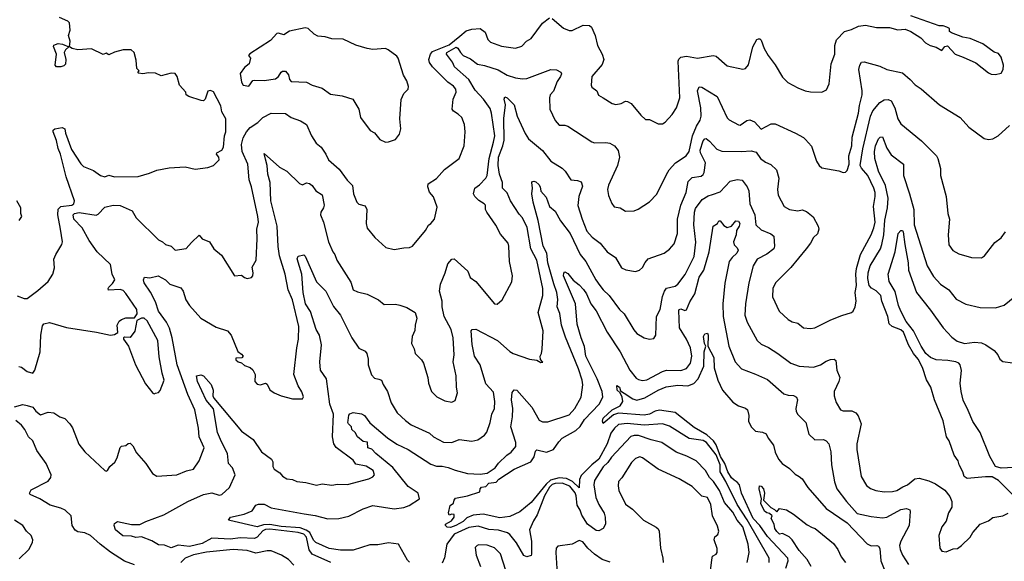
# Model space of a CAD drawing. Extents: x 1246230 to 1426786, y 660032 to 763141.
# Tile 249 of 256: x 1316493 to 1323467, y 729762 to 733598. Entities that reach past the tile are written whole.
import ezdxf

# ---------------------------------------------------------------- set-up
doc = ezdxf.new("R2010")
doc.units = 0

msp = doc.modelspace()

# ---------------------------------------------------------------- linework, layer by layer
at = {"layer": '0CON10XD'}
for points in [[(1316475, 731642.5), (1316525, 731622.5), (1316545, 731622.5), (1316620.5, 731679.5), (1316693.8, 731745), (1316728.6, 731795), (1316739.7, 731840.3), (1316735, 731901.2), (1316748.5, 731935), (1316790.8, 732005), (1316795.6, 732025), (1316783.1, 732115), (1316762.5, 732215), (1316764.8, 732255.2), (1316784.8, 732275.2), (1316862.2, 732285), (1316876.4, 732295), (1316880, 732315), (1316823.1, 732485), (1316782.9, 732645), (1316764.7, 732685), (1316752.7, 732742.7), (1316730, 732805), (1316730.5, 732815), (1316741.4, 732825), (1316794.3, 732834.3), (1316813.8, 732825), (1316817.5, 732795), (1316859.8, 732679.8), (1316925, 732577.5), (1316945, 732559.2), (1317015, 732530.8), (1317065, 732494.3), (1317095, 732484.3), (1317125, 732498), (1317165, 732484.3), (1317331.7, 732488.3), (1317411.7, 732511.7), (1317465, 732533.3), (1317551.2, 732548.8), (1317665, 732556), (1317735, 732540), (1317825, 732551.2), (1317865, 732566.2), (1317906.2, 732605), (1317904.2, 732625), (1317888, 732645), (1317890, 732655), (1317924.2, 732675), (1317935.6, 732695), (1317944.2, 732775.8), (1317953.3, 732805), (1317952.5, 732895), (1317924.3, 732945), (1317918.1, 732988.1), (1317865, 733087.5), (1317845, 733097.5), (1317825, 733091.2), (1317807.1, 733035), (1317795, 733024.3), (1317777.5, 733025), (1317690, 733055), (1317672.5, 733065), (1317670, 733085), (1317625, 733134), (1317608, 733195), (1317595, 733218), (1317565, 733218.6), (1317495, 733200), (1317455, 733219.2), (1317405, 733221.2), (1317364.4, 733214.4), (1317335, 733220), (1317330, 733225), (1317340, 733235), (1317323, 733253), (1317317.5, 733312.5), (1317304.4, 733365), (1317283.3, 733385), (1317225, 733384.5), (1317165, 733368.8), (1317125, 733350), (1317105, 733360), (1317085, 733352.5), (1317000.7, 733390.7), (1316905, 733385.3), (1316863.8, 733395), (1316846.7, 733405), (1316849.4, 733445), (1316838.1, 733485), (1316851.1, 733525), (1316845, 733576.2), (1316835, 733588.6), (1316775, 733614.3)], [(1320265, 733606), (1320345, 733538.8), (1320385, 733522.5), (1320405, 733522), (1320485, 733560), (1320527.8, 733557.8), (1320542.5, 733545), (1320568.9, 733485), (1320584.7, 733414.7), (1320618.9, 733355), (1320631.1, 733315), (1320618.9, 733281.1), (1320544.4, 733195.6), (1320540, 733135), (1320545, 733120), (1320580, 733095), (1320593, 733063), (1320625, 733045.8), (1320690, 733005), (1320715, 732997.1), (1320752.5, 733005), (1320785, 733020.8), (1320798.9, 733018.9), (1320825, 733003.8), (1320891.7, 732921.7), (1320925, 732892), (1320955, 732892), (1321015, 732860), (1321045, 732860), (1321065, 732871.2), (1321113.6, 732926.4), (1321144.2, 732975), (1321168.1, 733045), (1321156.2, 733303.8), (1321160.7, 733319.3), (1321175, 733333.3), (1321215, 733340.5), (1321295, 733325.8), (1321405, 733343.8), (1321425, 733338.8), (1321505, 733272), (1321615, 733246.7), (1321635, 733253.3), (1321655, 733277.5), (1321686, 733405), (1321715, 733457.5), (1321725, 733463.3), (1321735, 733463.3), (1321745, 733453.3), (1321765.6, 733395), (1321794, 733345), (1321845, 733278.8), (1321895, 733190.8), (1321932.9, 733152.9), (1322005, 733114.4), (1322057.5, 733095), (1322095, 733086), (1322175, 733084), (1322208, 733102), (1322226.1, 733143.9), (1322240.8, 733285), (1322265.6, 733354.4), (1322267.1, 733415), (1322279.2, 733455), (1322334.5, 733515.5), (1322385, 733529.4), (1322435, 733552.9), (1322485, 733560), (1322562.3, 733542.3), (1322653.9, 733543.9), (1322713.9, 733526.1), (1322765, 733530), (1322804.2, 733514.2), (1322875, 733470), (1322910, 733435), (1322942.5, 733415), (1322985, 733402.5), (1323025, 733380), (1323045, 733407.5), (1323065, 733412.5), (1323120, 733355), (1323175, 733332), (1323265, 733293.3), (1323355, 733222.5), (1323375, 733212), (1323405, 733208.8), (1323445, 733220), (1323460, 733245), (1323460.8, 733275), (1323445, 733333.3), (1323425, 733358.8), (1323395, 733367.5), (1323315, 733426.2), (1323225, 733465.7), (1323174.3, 733474.3), (1323094.1, 733504.1), (1323080, 733515), (1323080, 733535), (1323060, 733545), (1323035, 733553.8), (1323005, 733553.8), (1322805, 733626)], [(1316487.7, 731142.3), (1316505, 731136.2), (1316545, 731106.5), (1316585, 731094.3), (1316601.3, 731115), (1316637.9, 731245), (1316643.5, 731363.5), (1316655, 731429.6), (1316664.7, 731445.3), (1316705, 731453.8), (1316825, 731417.7), (1317035.8, 731385.8), (1317135, 731363.8), (1317165, 731367.5), (1317188, 731382), (1317184.1, 731435.9), (1317197.3, 731462.7), (1317215, 731476), (1317245, 731486), (1317305, 731486), (1317325.4, 731514.6), (1317323.5, 731545), (1317245, 731660), (1317225, 731680.6), (1317205, 731687.5), (1317121.7, 731681.7), (1317118.8, 731695), (1317124, 731705), (1317150.7, 731729.3), (1317165.7, 731755), (1317148.9, 731795), (1317136.1, 731865), (1317041.1, 731955), (1316984.7, 732035), (1316935.5, 732125), (1316875.6, 732185), (1316871.5, 732215), (1316880, 732225), (1316915, 732233.4), (1317035, 732212.6), (1317049.5, 732220.5), (1317095, 732271.1), (1317155, 732285.6), (1317205, 732282.7), (1317288.6, 732245), (1317316.9, 732195), (1317475, 732038.8), (1317505, 732024), (1317525, 732006), (1317565, 731994.2), (1317595, 731965.7), (1317671.2, 731978.8), (1317708.9, 732021.1), (1317765, 732072.5), (1317785.9, 732045.9), (1317836.2, 732025), (1317868.8, 731975), (1317921.2, 731931.2), (1318013.9, 731783.9), (1318065, 731790), (1318085, 731773.3), (1318105, 731766.2), (1318135, 731773.3), (1318143.3, 731785), (1318146.2, 731805), (1318140, 731845), (1318167.1, 731895), (1318175.6, 732045.6), (1318173.1, 732115), (1318183.3, 732165), (1318180.8, 732205), (1318135.6, 732415), (1318119.2, 732465), (1318108.8, 732575), (1318068.8, 732665), (1318065.2, 732714.8), (1318075, 732760.8), (1318098.8, 732805), (1318125, 732833.5), (1318180.6, 732869.4), (1318214.3, 732905.7), (1318275, 732935.7), (1318375, 732934), (1318416.7, 732905), (1318481.7, 732881.7), (1318525.3, 732855.3), (1318560.8, 732775), (1318593.6, 732723.6), (1318627.8, 732695), (1318661.4, 732645), (1318680, 732605), (1318755, 732539.2), (1318812.2, 732462.2), (1318849.2, 732425), (1318856.5, 732365), (1318880, 732305), (1318895, 732291.9), (1318939.4, 732279.4), (1318951.9, 732255), (1318948, 732155), (1318955, 732122.5), (1319008.8, 732055), (1319087.5, 731985), (1319145, 731970), (1319215, 731983.3), (1319255, 731984), (1319275, 731993.8), (1319368, 732105), (1319387.7, 732142.3), (1319406.1, 732153.9), (1319430, 732185), (1319449.7, 732269.7), (1319423.1, 732343.1), (1319395, 732377.5), (1319384.2, 732415), (1319386, 732435), (1319445, 732474.4), (1319502.6, 732537.4), (1319606.2, 732615), (1319642.2, 732705), (1319648.2, 732805), (1319643.1, 732855), (1319624.2, 732905), (1319599.8, 732929.8), (1319565, 732949.2), (1319556.9, 732965), (1319563.8, 733035), (1319584.7, 733085), (1319581.1, 733105), (1319565, 733126.9), (1319526.4, 733156.4), (1319417.5, 733265), (1319394.6, 733295), (1319391.2, 733315), (1319403.1, 733355), (1319417.1, 733372.9), (1319535, 733420.1), (1319611.1, 733481.1), (1319655, 733520), (1319695, 733531.8), (1319755.5, 733535.5), (1319789.1, 733509.1), (1319808.6, 733458.6), (1319828.6, 733438.6), (1319905, 733410), (1320005, 733397.1), (1320049.4, 733410.6), (1320083.2, 733446.8), (1320116.2, 733465), (1320195.5, 733574.5), (1320245, 733610.8)], [(1319085, 732730), (1319105, 732733.3), (1319155, 732750), (1319183.3, 732786.7), (1319192.5, 732825), (1319186, 732895), (1319196, 733034), (1319214.4, 733075), (1319244, 733105), (1319245.8, 733125), (1319236, 733165), (1319210.8, 733205), (1319174, 733325), (1319165, 733338.8), (1319103.3, 733385), (1319083.9, 733393.9), (1318995, 733386.7), (1318955, 733393.8), (1318875, 733417.1), (1318785, 733459.2), (1318703, 733463), (1318656.6, 733476.6), (1318605, 733482.2), (1318578.8, 733495), (1318535.7, 733535.7), (1318515, 733540), (1318405, 733516.7), (1318365, 733490), (1318325, 733503.3), (1318315, 733500), (1318270, 733450), (1318123.9, 733356.1), (1318113.3, 733345), (1318127.5, 733325), (1318117.5, 733285), (1318085, 733260), (1318053.6, 733216.4), (1318063.3, 733155), (1318076.2, 733135), (1318115, 733128), (1318143.3, 733166.7), (1318155, 733170.6), (1318225, 733167.6), (1318305, 733179.7), (1318325.5, 733195), (1318345, 733227.5), (1318355, 733234.2), (1318375, 733232.5), (1318397.3, 733207.3), (1318404.1, 733174.1), (1318415, 733160.5), (1318525, 733154.5), (1318565, 733134.5), (1318635, 733112.9), (1318695, 733070.9), (1318778.1, 733058.1), (1318852.5, 733035), (1318896.2, 732965), (1318906.7, 732905), (1318975, 732813.3), (1319005, 732797.5), (1319045, 732750), (1319085, 732730)], [(1316455, 730857.1), (1316515, 730872), (1316545, 730866.7), (1316585, 730854), (1316606.2, 730826.2), (1316639.7, 730799.7), (1316695, 730818.7), (1316735, 730813.2), (1316776.5, 730786.5), (1316813, 730773), (1316849.2, 730735), (1316868, 730708), (1316912, 730592), (1316955, 730538.1), (1317095, 730406), (1317105, 730401.2), (1317113.9, 730406.1), (1317131.2, 730435), (1317167.5, 730465), (1317184, 730495), (1317205, 730567.5), (1317215, 730576.7), (1317245, 730583.3), (1317262.3, 730597.7), (1317275, 730598.8), (1317295, 730581.2), (1317320.7, 730530.7), (1317385.3, 730455.3), (1317433.8, 730385), (1317465, 730366.2), (1317605, 730374.2), (1317675, 730403.8), (1317724.2, 730415.8), (1317765.3, 730474.7), (1317799.2, 730565), (1317763.8, 730643.8), (1317759.8, 730705), (1317732.6, 730835), (1317683.8, 730943.8), (1317608.3, 731155), (1317573.1, 731345), (1317555, 731412.5), (1317533.3, 731455), (1317476.6, 731535), (1317455, 731600), (1317418.9, 731668.9), (1317375, 731733.8), (1317370, 731755), (1317376.2, 731773.8), (1317415, 731770.8), (1317473.1, 731783.1), (1317525, 731756.9), (1317556.7, 731725), (1317635, 731698), (1317650.8, 731675), (1317670.8, 731615), (1317695.6, 731575), (1317776, 731485), (1317885, 731420), (1317964.2, 731394.2), (1317990, 731365), (1318037.5, 731247.5), (1318065, 731230), (1318076, 731215), (1318067, 731203), (1318025, 731200), (1318025, 731190), (1318040, 731175), (1318065, 731167.5), (1318085, 731148), (1318125, 731134.2), (1318145, 731117.5), (1318160, 731085), (1318158.6, 731035), (1318175, 731015.8), (1318198.8, 731011.2), (1318235, 731023.8), (1318245, 731016.2), (1318265, 730977.1), (1318295, 730956.2), (1318344.7, 730934.7), (1318425, 730912.3), (1318496.9, 730913.1), (1318502.3, 730927.7), (1318492.5, 730962.5), (1318464.6, 731004.6), (1318434.4, 731085), (1318455.5, 731274.5), (1318467.8, 731335), (1318470.5, 731425), (1318425, 731613.8), (1318394.2, 731685), (1318372.5, 731795), (1318332.9, 731925), (1318323, 731993), (1318316.3, 732135), (1318272.7, 732315), (1318266.8, 732445), (1318250.7, 732505), (1318246.5, 732565), (1318235, 732610), (1318225, 732650), (1318334.1, 732554.1), (1318385, 732525.5), (1318475, 732436.9), (1318495, 732428), (1318525, 732443.8), (1318545, 732438.8), (1318565, 732423.8), (1318590, 732385), (1318635, 732358.8), (1318648.8, 732285), (1318644.6, 732265.4), (1318625.7, 732235), (1318624.4, 732215), (1318644.5, 732165), (1318680, 732025), (1318710.8, 731955), (1318725, 731936.2), (1318738.9, 731895), (1318838.8, 731738.8), (1318856, 731685), (1318885, 731671.9), (1318953.3, 731655), (1319034.2, 731614.2), (1319075, 731581.2), (1319155, 731583.8), (1319185, 731576.2), (1319235, 731558.8), (1319293.3, 731525), (1319306, 731485), (1319294.2, 731435), (1319292.7, 731397.3), (1319274, 731355), (1319268.8, 731305), (1319287, 731267), (1319293.1, 731235), (1319339.1, 731189.1), (1319353.3, 731165), (1319383.3, 731065), (1319388.8, 731025), (1319410, 730965), (1319448.3, 730928.3), (1319505, 730898), (1319555, 730888.8), (1319578.3, 730901.7), (1319593.3, 730955), (1319586, 730995), (1319584.2, 731075), (1319562.9, 731175), (1319571.4, 731225), (1319564.4, 731345), (1319548.5, 731405), (1319498.9, 731495), (1319484.2, 731564.2), (1319484.3, 731604.3), (1319465.6, 731675.6), (1319473.5, 731725), (1319506.7, 731805), (1319525, 731870), (1319555, 731903.3), (1319570, 731905), (1319667, 731817), (1319683, 731773), (1319725, 731744), (1319856.1, 731586.1), (1319875, 731583.3), (1319911.2, 731615), (1319978.8, 731741.2), (1319982.9, 731785), (1319962.5, 731885), (1319958.5, 731995), (1319952.9, 732015), (1319898.6, 732078.6), (1319865, 732143.8), (1319802.9, 732235), (1319792.9, 732255), (1319791.4, 732285), (1319784, 732295), (1319745, 732316.7), (1319716.2, 732346.2), (1319706.7, 732365), (1319717.9, 732405), (1319750.4, 732429.6), (1319793.6, 732475), (1319804.6, 732495), (1319817.7, 732615), (1319850, 732730), (1319857.4, 732775), (1319835.3, 732935), (1319825, 732969.2), (1319777.8, 733035), (1319719.5, 733099.5), (1319673.3, 733175), (1319572.5, 733265), (1319558.1, 733298.1), (1319517.1, 733355), (1319519.2, 733365), (1319585, 733403.5), (1319596.5, 733396.5), (1319614.7, 733364.7), (1319635, 733345.6), (1319685, 733321.5), (1319735, 733283.6), (1319785, 733274.6), (1319882.2, 733242.2), (1319945, 733204.6), (1320005, 733185.5), (1320055, 733178.5), (1320085, 733181.2), (1320255.8, 733245.8), (1320295, 733242), (1320325.5, 733225.5), (1320330, 733215), (1320323.1, 733196.9)], [(1316753.3, 733263.3), (1316743.4, 733275), (1316753.1, 733353.1), (1316731.8, 733408.2), (1316735, 733418), (1316765, 733428.6), (1316795.7, 733425.7), (1316840, 733405), (1316816.5, 733383.5), (1316808.4, 733365), (1316819, 733315), (1316816.7, 733283.3), (1316805, 733270.4), (1316785, 733264), (1316753.3, 733263.3)], [(1320323.1, 733196.9), (1320299.1, 733160.9), (1320275, 733092.5), (1320250, 733065), (1320246.2, 733045), (1320248.8, 732965), (1320285, 732883.8), (1320315, 732852), (1320355, 732851.2), (1320375, 732844), (1320545, 732733.5), (1320565, 732726.7), (1320645, 732728.9), (1320673.4, 732723.4), (1320705, 732704), (1320731.1, 732671.1), (1320741.1, 732625), (1320728.1, 732565), (1320663.4, 732426.6), (1320657.5, 732395), (1320663.4, 732353.4), (1320686.7, 732296.7), (1320703.4, 732273.4), (1320745, 732265.6), (1320785, 732242.5), (1320845, 732244.2), (1320874.4, 732255.6), (1320955, 732309.2), (1321005, 732362), (1321075, 732501.2), (1321094.2, 732535), (1321139.2, 732585), (1321214.2, 732635), (1321234.7, 732665.3), (1321259, 732775), (1321286.5, 732843.5), (1321313.2, 732886.8), (1321320.2, 732915), (1321318.7, 732975), (1321293.9, 733095), (1321305, 733122.5), (1321325, 733121.1), (1321434.2, 733054.2), (1321505, 732904), (1321519.3, 732889.3), (1321585, 732853.3), (1321595, 732850), (1321643.3, 732885), (1321665, 732888.1), (1321697.5, 732875), (1321745, 732822.5), (1321815, 732860), (1321845, 732860.9), (1321988.8, 732795), (1322044.5, 732764.5), (1322059.5, 732749.5), (1322101.2, 732701.2), (1322137, 732597), (1322155, 732566.2), (1322175, 732548), (1322295, 732528.8), (1322325, 732516.2), (1322341.7, 732518.3), (1322355, 732530), (1322367.1, 732575), (1322366.9, 732635), (1322386.2, 732705), (1322388.7, 732765), (1322434.6, 732935), (1322440.6, 732989.4), (1322460, 733065), (1322460.9, 733095), (1322436.4, 733245), (1322443.1, 733276.9), (1322455, 733297.5), (1322475, 733298.9), (1322585, 733268.5), (1322635, 733244.6), (1322745, 733221.1), (1322800, 733175), (1322835, 733136), (1322877.9, 733107.9), (1323008, 732995), (1323154.3, 732904.3), (1323215, 732836.2), (1323325, 732756.7), (1323355, 732748.8), (1323385, 732753.8), (1323424.3, 732775.7), (1323505, 732849.2)], [(1318697.5, 729755), (1318564.1, 729814.1), (1318544, 729844), (1318525, 729932.7), (1318505, 729953.9), (1318465, 729966.7), (1318265, 729990), (1318235, 729987), (1318215, 729977.2), (1318175, 729933.3), (1318155, 729924.9), (1318055, 729929.5), (1317985, 729920), (1317855, 729926.9), (1317785, 729888.2), (1317695, 729866.5), (1317615, 729877.9), (1317565, 729858.5), (1317517.7, 729877.7), (1317475, 729880), (1317427.8, 729907.8), (1317355, 729936.1), (1317315, 729931.9), (1317285, 729940), (1317223.6, 729943.6), (1317171.4, 729985), (1317161.1, 730015), (1317165, 730030), (1317185, 730044), (1317285, 730023.6), (1317345, 730024.2), (1317385.4, 730044.6), (1317515, 730091.4), (1317685, 730185.4), (1317794.3, 730235.7), (1317855, 730248.1), (1317905, 730231.6), (1317925.4, 730235), (1317978.1, 730285), (1318018.2, 730375), (1318001.3, 730425), (1317972.5, 730455), (1317965.9, 730525), (1317922.3, 730607.7), (1317894.7, 730675), (1317865, 730842), (1317813.9, 730903.9), (1317752.8, 731035), (1317745, 731076.7), (1317775, 731082.5), (1317795, 731075.8), (1317849.4, 731015), (1317863.1, 730975), (1317862, 730935), (1317867.7, 730917.7), (1318065, 730683.9), (1318147.7, 730625), (1318205, 730537.8), (1318276.2, 730485), (1318286.4, 730466.4), (1318285.5, 730435), (1318294.5, 730415), (1318335, 730389.5), (1318355.4, 730365.4), (1318385, 730345.6), (1318425, 730341.1), (1318457, 730327), (1318519.6, 730319.6), (1318595, 730301.5), (1318635, 730311.9), (1318705, 730301.4), (1318745, 730308.1), (1318815, 730306.7), (1318965, 730347.5), (1318995, 730360), (1319006, 730375), (1318995.7, 730405), (1318946.7, 730436.8), (1318875, 730449.4), (1318855, 730478.5), (1318735, 730569.4), (1318717.5, 730595), (1318708.9, 730645), (1318716, 730805), (1318690.5, 730875), (1318666.2, 731055), (1318624.5, 731115), (1318620, 731175), (1318630.3, 731295), (1318616.3, 731363.7), (1318593.6, 731405), (1318551.7, 731531.7), (1318518.3, 731585), (1318500, 731665), (1318490.4, 731795), (1318458, 731905), (1318466.4, 731923.6), (1318505, 731933.8), (1318515, 731923.3), (1318595, 731742.5), (1318661.5, 731675), (1318715, 731565.8), (1318765, 731506), (1318844.7, 731344.7), (1318895, 731271.2), (1318939.7, 731249.7), (1318952.9, 731235), (1318961.9, 731195), (1318962, 731155), (1318985, 731083.3), (1319005, 731060), (1319036.7, 731053.3), (1319056, 731045), (1319067.1, 731015), (1319097.8, 730965), (1319124.5, 730885), (1319166.9, 730815), (1319225, 730758.6), (1319265, 730729.4), (1319395, 730668.9), (1319425, 730644.5), (1319495.8, 730605.8), (1319555, 730603.1), (1319605, 730624.4), (1319695, 730613.9), (1319738.3, 730621.7), (1319784.5, 730655.5), (1319802.6, 730677.4), (1319825.4, 730745), (1319837.5, 730805), (1319855.3, 730844.7), (1319857.7, 730895), (1319849.3, 730959.3), (1319795, 731018.9), (1319755.5, 731154.5), (1319715.2, 731215.2), (1319697, 731297), (1319690, 731395), (1319697.5, 731405), (1319725, 731406.9), (1319877.1, 731325), (1319965, 731247.1), (1319988.8, 731235), (1320105, 731192.9), (1320156.7, 731186.7), (1320185, 731170), (1320197.5, 731172.5), (1320182.5, 731192.5), (1320180, 731215), (1320190, 731235), (1320194, 731265), (1320201.1, 731395), (1320165.9, 731525), (1320198.2, 731645), (1320198.8, 731695), (1320155, 731895.8), (1320112.3, 731975), (1320087.2, 732127.2), (1320054.1, 732194.1), (1320031.5, 732221.5), (1319969.6, 732315), (1319945, 732372.5), (1319913.5, 732405), (1319913.3, 732445), (1319891.7, 732505), (1319881, 732565), (1319885.2, 732625), (1319915.9, 732704.1), (1319924.3, 732745), (1319921.7, 732898.3), (1319933.4, 732995), (1319925.6, 733034.4), (1319928.3, 733051.7), (1319945, 733045.6), (1319994.5, 732995), (1320017.3, 732915), (1320072.3, 732792.3), (1320097.5, 732755), (1320195, 732672.5), (1320255, 732596.7), (1320336, 732546), (1320356.9, 732525), (1320396.2, 732465), (1320445, 732458.1)], [(1320445, 732458.1), (1320470, 732450), (1320479.6, 732419.6), (1320453.9, 732345), (1320447, 732283), (1320476.2, 732185), (1320510.1, 732100.1), (1320546.9, 732056.9), (1320605.4, 732015.4), (1320654.2, 731955), (1320713.8, 731915), (1320755, 731840), (1320785.8, 731825.8), (1320855, 731814.2), (1320883.3, 731825), (1320905, 731842), (1320922.4, 731877.6), (1320945, 731903.8), (1321056.7, 731945), (1321096.6, 731973.4), (1321128.3, 732011.7), (1321151.1, 732085), (1321151.1, 732185), (1321175.4, 732285), (1321213.3, 732375), (1321227.1, 732452.9), (1321255, 732480.5), (1321318.9, 732491.1), (1321335, 732501.9), (1321341.2, 732515), (1321350, 732585), (1321316.2, 732655), (1321313, 732675), (1321335, 732741.1), (1321345, 732753.5), (1321355, 732755.6), (1321378.8, 732738.8), (1321430.2, 732680.2), (1321466.6, 732666.6), (1321605, 732663.5), (1321675, 732668.6), (1321708.8, 732658.8), (1321740.8, 732615), (1321775, 732590), (1321812.8, 732572.8), (1321853.8, 732535), (1321869.1, 732475), (1321861.4, 732395), (1321865.8, 732355.8), (1321907.5, 732275), (1321945, 732253.5), (1322005, 732245.6), (1322035, 732251.9), (1322065, 732240.8), (1322112.3, 732202.3), (1322148.8, 732135), (1322153.8, 732115), (1322145, 732082.5), (1322115, 732056.7), (1322094.2, 732015), (1322062.5, 731975), (1321955, 731844.2), (1321845.3, 731734.7), (1321827.1, 731695), (1321825.6, 731635), (1321871.9, 731535), (1321935, 731474), (1321965, 731458), (1322005, 731448), (1322045.9, 731415.9), (1322095, 731410), (1322124.4, 731415.6), (1322238.4, 731471.6), (1322315.9, 731504.1), (1322385, 731523.3), (1322397, 731533), (1322411.4, 731565), (1322417.3, 731605), (1322411.1, 731665), (1322420.2, 731715), (1322414.8, 731795), (1322419.1, 731835), (1322447.7, 731935), (1322523.4, 732075), (1322543, 732125), (1322552.2, 732165), (1322541.4, 732275), (1322553.5, 732345), (1322551.2, 732375), (1322543.2, 732405), (1322501.2, 732495), (1322455, 732545.9), (1322445.8, 732565), (1322465, 732684.2), (1322519, 732915), (1322535, 732952.5), (1322585, 733012.2), (1322615, 733029.4), (1322645, 733032.5), (1322665, 733023.8), (1322692.8, 732972.8), (1322713.5, 732895), (1322735, 732860), (1322880.2, 732740.2), (1322985.8, 732635), (1322997.1, 732615), (1323014, 732545), (1323014.4, 732494.4), (1323054.2, 732345), (1323067.1, 732225), (1323079.2, 732185), (1323069.4, 732075), (1323073.7, 732003.7), (1323102.6, 731962.6), (1323145, 731940), (1323235, 731914.2), (1323305, 731912), (1323326.2, 731925), (1323400.7, 732019.3), (1323445, 732054.2), (1323475, 732096)], [(1323586.7, 730175), (1323427.1, 730335), (1323381.8, 730361.8), (1323335, 730359.8), (1323205, 730348.4), (1323182.2, 730362.2), (1323173.1, 730395), (1323146.9, 730445), (1323140.8, 730475), (1323112.5, 730515), (1323075.8, 730615), (1323058.6, 730645), (1323035, 730756.7), (1322971.9, 730905), (1322945.6, 730995), (1322915, 731046.7), (1322886.7, 731135), (1322856.2, 731195), (1322823.7, 731233.7), (1322789.5, 731295), (1322753.9, 731385), (1322735, 731400.7), (1322673.8, 731425), (1322651.2, 731445), (1322641.1, 731495), (1322600, 731605), (1322592.2, 731645), (1322558.7, 731678.7), (1322526.4, 731696.4), (1322510.5, 731715), (1322499.8, 731765), (1322502.5, 731805), (1322515.8, 731855), (1322589.2, 731975), (1322600.7, 732005), (1322614.4, 732075), (1322621.9, 732178.2), (1322639, 732265), (1322643.5, 732335), (1322625.2, 732425), (1322577.1, 732525), (1322549.2, 732615), (1322547.6, 732665), (1322554.2, 732705.8), (1322576.2, 732753.8), (1322588.6, 732765), (1322605, 732767.3), (1322635, 732687.8), (1322665, 732641.9), (1322752, 732575), (1322753.8, 732495), (1322796.2, 732365), (1322825.4, 732255), (1322829.6, 732145), (1322920.5, 731855), (1322965, 731779.2), (1323015.4, 731725.4), (1323075, 731683.8), (1323125, 731618), (1323195, 731582.7), (1323295, 731559.4), (1323405, 731557.1), (1323465, 731576.2), (1323542.6, 731637.4)], [(1319255, 729756.9), (1319240.2, 729770.2), (1319175, 729883.8), (1319105, 729894.2), (1319030.3, 729880.3), (1318971.9, 729878.1), (1318855, 729841.1), (1318765, 729841), (1318685, 729852.7), (1318591.5, 729895), (1318575, 729913.3), (1318546.9, 729966.9), (1318523.2, 729983.2), (1318478.8, 729998.8), (1318345, 730009.8), (1318265, 730024), (1318219.1, 730020.9), (1318175, 730005.5), (1317980.3, 730050.3), (1317971.2, 730055), (1317985, 730075.6), (1318082.7, 730097.3), (1318139.5, 730120.5), (1318165, 730160), (1318185, 730168), (1318225, 730167.5), (1318275, 730140), (1318507.5, 730097.5), (1318585, 730087.3), (1318675, 730062.5), (1318754.5, 730064.5), (1318825, 730082.7), (1318925, 730134.3), (1318995, 730158.2), (1319145, 730134.7), (1319215, 730142.8), (1319252.7, 730157.3), (1319325.3, 730204.7), (1319315.4, 730245), (1319245, 730291.8), (1319136.6, 730426.6), (1319015.2, 730525), (1318986.1, 730556.1), (1318957.9, 730565), (1318956.2, 730606.2), (1318925, 730610.9), (1318885, 730643.5), (1318869.4, 730675), (1318846.2, 730695), (1318842.2, 730715), (1318822.4, 730735), (1318816.9, 730745), (1318819.7, 730759.7), (1318823.7, 730796.3), (1318832, 730808), (1318855, 730815.6), (1318915, 730808), (1318936, 730795), (1318972.4, 730742.4), (1319097.6, 730637.6), (1319165, 730592.7), (1319245, 730553.1), (1319405, 730450.7), (1319445, 730437.1), (1319485, 730437.1), (1319527.4, 730427.4), (1319577.6, 730407.6), (1319665, 730384.6), (1319755, 730379.4), (1319805, 730387.7), (1319861.1, 730425), (1319885, 730458.1), (1319943.3, 730515), (1319974, 730536), (1320006.9, 730575), (1320007.6, 730605), (1319972.2, 730715), (1319984.7, 730785), (1319985.2, 730845.2), (1319976.7, 730905), (1319982.2, 730957.8), (1319995, 730977.5), (1320015, 730973.8), (1320119.5, 730855), (1320171.3, 730761.3), (1320195, 730749.1), (1320235, 730749.1), (1320385, 730799.1), (1320426.1, 730843.9), (1320470.5, 730925), (1320482.8, 731012.8), (1320477.3, 731045), (1320451.8, 731125), (1320359.4, 731349.4), (1320331.1, 731435), (1320318.3, 731518.3), (1320299.6, 731565), (1320304.2, 731615.8), (1320298.1, 731665), (1320276.6, 731726.6), (1320234, 731875), (1320227, 731945), (1320201.1, 731995), (1320165.6, 732175), (1320130.8, 732305), (1320120.8, 732365), (1320124.6, 732405), (1320120, 732445), (1320125, 732453.3), (1320135, 732454.2), (1320149.7, 732449.7), (1320170.2, 732430.2), (1320180, 732415), (1320185, 732383.3), (1320221.1, 732341.1), (1320245, 732274), (1320285, 732243.1), (1320322.7, 732172.7), (1320392.4, 732085), (1320462.7, 731935), (1320503.4, 731885), (1320574.6, 731755), (1320603.3, 731716.7)], [(1320603.3, 731716.7), (1320625, 731684.4), (1320668.9, 731645), (1320742.5, 731545), (1320775, 731514), (1320842, 731402), (1320865, 731376), (1320915, 731346.2), (1320955, 731336.2), (1320985, 731340), (1320998, 731365), (1321004.3, 731495), (1321028.9, 731545), (1321045, 731637.5), (1321060, 731675), (1321075, 731695.8), (1321135, 731711.1), (1321155.3, 731724.7), (1321206.2, 731793.8), (1321269.5, 731920.5), (1321282.3, 732022.3), (1321268.8, 732145), (1321272.6, 732235), (1321279.9, 732260.1), (1321325.9, 732324.1), (1321368.9, 732351.1), (1321400.9, 732360.9), (1321455, 732380), (1321526, 732455), (1321575, 732466), (1321611.2, 732461.2), (1321645.3, 732415.3), (1321657.1, 732387.1), (1321665.3, 732295), (1321701.1, 732215), (1321708.2, 732145), (1321745, 732108.8), (1321812.6, 732082.6), (1321834.3, 732064.3), (1321840, 731995), (1321834.3, 731975), (1321785, 731936.4), (1321717.7, 731902.3), (1321688.2, 731855), (1321658.2, 731735), (1321633.5, 731585), (1321629.5, 731505), (1321645.6, 731455), (1321715.7, 731325), (1321745, 731300.6), (1321796.9, 731276.9), (1321863.9, 731233.9), (1321955, 731165.7), (1322015, 731144.4), (1322115, 731136.9), (1322165, 731152.7), (1322205, 731180), (1322235, 731191.8), (1322263.1, 731193.1), (1322274, 731185), (1322280, 731115), (1322301.1, 731065), (1322295.5, 731035), (1322261.9, 730965), (1322260.8, 730935), (1322275, 730887.5), (1322305.8, 730835.8), (1322325, 730829.2), (1322387.6, 730827.6), (1322415, 730814.2), (1322431.7, 730791.7), (1322453.5, 730735), (1322423.6, 730595), (1322422.5, 730555), (1322452.6, 730362.6), (1322490.2, 730300.2), (1322518.9, 730278.9), (1322557, 730263), (1322615, 730253.5), (1322675, 730256.5), (1322706, 730264), (1322749.4, 730290.6), (1322782, 730305), (1322832.8, 730347.2), (1322865, 730350.8), (1322931.7, 730331.8), (1322980, 730310), (1323045.6, 730265.6), (1323082.3, 730222.3), (1323096.2, 730185), (1323096.2, 730145), (1323072, 730105), (1323054.2, 730045.8), (1323025, 730006.7), (1323004.2, 729944.2), (1323010, 729855), (1323025, 729834), (1323055, 729830), (1323105, 729851.2), (1323135, 729853.3), (1323165, 729873.8), (1323225, 729933.8), (1323243.6, 729966.4), (1323295, 730026.2), (1323355, 730050), (1323385, 730072), (1323457.5, 730085), (1323495, 730104)], [(1316490, 732175), (1316507.5, 732205), (1316500, 732225), (1316500, 732265), (1316473.3, 732315)], [(1320387.9, 731685), (1320344.8, 731784.8), (1320346.4, 731803.6), (1320355, 731811.9), (1320375, 731800.6), (1320413.8, 731753.8), (1320455, 731721.5), (1320486.5, 731686.5), (1320506.6, 731656.6), (1320537.7, 731585), (1320575.7, 731535.7), (1320654.8, 731384.8), (1320745.2, 731245.2), (1320814.6, 731115), (1320859.8, 731059.8), (1320875, 731049.5), (1320905, 731043.8), (1320935, 731047.9), (1321045, 731106.7), (1321075, 731116.7), (1321175, 731114.5), (1321215, 731127.1), (1321244.5, 731165), (1321254.6, 731215), (1321244.1, 731275), (1321215.3, 731335), (1321166.9, 731415), (1321161.4, 731538.6), (1321165, 731546.8), (1321175, 731549.7), (1321205, 731539.2), (1321215, 731544), (1321239, 731601), (1321275, 731657.1), (1321306.7, 731775), (1321338, 731825), (1321376, 731954), (1321405, 732136), (1321435.5, 732154.5), (1321445, 732172.5), (1321455, 732172.5), (1321480.5, 732140.5), (1321505, 732127.3), (1321535.3, 732134.7), (1321566.4, 732173.6), (1321585, 732171.5), (1321593.1, 732155), (1321588.2, 732135), (1321569.6, 732105), (1321566.8, 732075), (1321549.8, 732025), (1321552.7, 732002.7), (1321575, 731981.4), (1321581.8, 731965), (1321572.2, 731945), (1321539.2, 731915), (1321518.7, 731885), (1321488.2, 731731.8), (1321472.9, 731585), (1321476.5, 731495), (1321515.5, 731285), (1321561.1, 731175), (1321605, 731124.4), (1321705, 731088.9), (1321788.8, 731048.8), (1321905, 730948.1), (1321935, 730938.6), (1321975, 730935.6), (1321994, 730925), (1322001.4, 730905), (1321990.6, 730845), (1321993.6, 730823.6), (1322005, 730802), (1322061.9, 730745), (1322082.4, 730662.4), (1322125, 730622), (1322187.5, 730625), (1322205.6, 730615.6), (1322223.4, 730593.4), (1322237.3, 730537.3), (1322242.1, 730445), (1322264.7, 730324.7), (1322281.8, 730275), (1322349.6, 730185), (1322425, 730102.1), (1322525, 730078.8), (1322605, 730070.9), (1322635, 730076.2), (1322735, 730129.6), (1322775, 730136.4), (1322797.2, 730127.2), (1322801.4, 730115), (1322793.6, 730015), (1322733.9, 729906.1), (1322725.4, 729875), (1322729.1, 729845), (1322746.4, 729805), (1322788.7, 729738.7)], [(1323535, 730426.1), (1323445, 730422.2), (1323403.6, 730433.6), (1323364.3, 730505), (1323295.6, 730675), (1323243.5, 730753.5), (1323211.2, 730831.2), (1323175, 730903.8), (1323160.6, 730965), (1323154.4, 731025), (1323163.9, 731113.9), (1323153.8, 731155), (1323146, 731165), (1323123.8, 731175), (1323067.5, 731185), (1322985, 731189.5), (1322945, 731206.3), (1322910.5, 731235), (1322877.1, 731285), (1322824.3, 731394.3), (1322771.1, 731461.1), (1322733, 731533), (1322717, 731575), (1322694, 731674), (1322650.9, 731745), (1322644.6, 731795), (1322693.1, 731955), (1322716.1, 732083.9), (1322735, 732104.5), (1322745, 732104.5), (1322751.2, 732095), (1322763.3, 732005), (1322785.9, 731875), (1322787.8, 731825), (1322845.9, 731665), (1322945, 731540), (1323033.5, 731415), (1323095, 731350), (1323132.4, 731322.4), (1323185, 731304.3), (1323255, 731315.3), (1323305, 731308.9), (1323336.7, 731295), (1323396.2, 731255), (1323421.4, 731225), (1323436.5, 731195), (1323457.4, 731177.4), (1323525, 731167.7)], [(1321801.2, 729755), (1321801.2, 729785), (1321645, 730056.8), (1321574.5, 730165), (1321495, 730327.8), (1321455.1, 730395), (1321453.7, 730445), (1321425, 730517.3), (1321357.3, 730605), (1321335, 730618.3), (1321235, 730631.6), (1321095, 730720.3), (1321045, 730735.2), (1320915, 730727.7), (1320795, 730738.8), (1320735, 730731.4), (1320705, 730704.5), (1320681.2, 730668.8), (1320655.1, 730595), (1320596.2, 730485), (1320545, 730446.7), (1320469.6, 730370.4), (1320458.4, 730341.6), (1320456.2, 730283.8), (1320408.1, 730328.1), (1320365, 730348.6), (1320315, 730354.1), (1320252.2, 730337.8), (1320221.2, 730308.8), (1320115, 730178.5), (1320035, 730112.5), (1319965, 730080.9), (1319895, 730071.1), (1319775, 730096.7), (1319705, 730088.8), (1319660, 730070), (1319633.3, 730045), (1319582.5, 730015), (1319545, 730001.9), (1319520, 730005), (1319508, 730015), (1319510, 730025), (1319551.7, 730048.3), (1319570, 730075), (1319570, 730095), (1319553.3, 730096.7), (1319535, 730090), (1319530, 730105), (1319542.3, 730157.7), (1319566.1, 730173.9), (1319570, 730195), (1319580.8, 730209.2), (1319665, 730225.7), (1319752.5, 730255), (1319755.3, 730275), (1319765, 730288.4), (1319795, 730291.8), (1319815, 730315.1), (1319866.7, 730323.3), (1319886.7, 730345), (1319995, 730414.9), (1320112.9, 730467.1), (1320137.8, 730502.2), (1320147, 730543), (1320157, 730553), (1320225, 730536.2), (1320275, 730554.5), (1320310.8, 730609.3), (1320335.6, 730635), (1320431, 730689), (1320463.3, 730716.7), (1320494.4, 730765.6), (1320597.7, 730875), (1320623.8, 730925), (1320618.8, 730965), (1320583.9, 731055), (1320502.9, 731215), (1320494.4, 731284.4), (1320469.2, 731345), (1320441.7, 731441.7), (1320429.2, 731585), (1320387.9, 731685)], [(1317445, 730947.5), (1317455, 730952.5), (1317475, 730957.5), (1317488.3, 730971.7), (1317517.1, 731045), (1317501.5, 731095), (1317481.1, 731211.1), (1317471.8, 731325), (1317395, 731464.3), (1317375, 731484.4), (1317355, 731483.8), (1317322.5, 731467.5), (1317307.8, 731392.2), (1317275, 731347.5), (1317235, 731350), (1317227.5, 731345), (1317227.5, 731335), (1317262.5, 731285), (1317314, 731155), (1317385, 731019.2), (1317435, 730953.3), (1317445, 730947.5)], [(1321919.2, 729715), (1321937.1, 729765), (1321933.6, 729785), (1321789, 729939), (1321735.1, 730015), (1321688.9, 730065), (1321606.6, 730245), (1321591.4, 730305), (1321575, 730324), (1321553.8, 730336.2), (1321535, 730352.7), (1321508.5, 730395), (1321487.5, 730455), (1321457.3, 730505), (1321427.1, 730587.1), (1321406.8, 730616.8), (1321359.1, 730659.1), (1321270.7, 730710.7), (1321135, 730816.2), (1321025, 730832.5), (1320995, 730825.7), (1320955, 730804.7), (1320915, 730797.6), (1320735, 730812.3), (1320699.9, 730800.1), (1320625, 730739.2), (1320620, 730755), (1320626.9, 730775), (1320690, 730835), (1320745.9, 730864.1), (1320764.4, 730895), (1320760, 730925), (1320746.4, 730956.4), (1320724.6, 730975), (1320722.2, 731007.8), (1320740.9, 730995), (1320748.8, 730968.8), (1320773.7, 730953.7), (1320835, 730914.1), (1320865, 730903.6), (1320920.7, 730919.3), (1321015, 730974.6), (1321072.4, 730997.6), (1321155, 731010.2), (1321225, 731004.8), (1321267.4, 731022.6), (1321298.3, 731055), (1321338.7, 731145), (1321340, 731245), (1321352.5, 731285), (1321342.5, 731305), (1321335.7, 731355), (1321345, 731374.2), (1321365, 731377.5), (1321370.6, 731365), (1321368, 731285), (1321409.3, 731205), (1321413, 731133), (1321437.1, 731045), (1321472.1, 730975), (1321545, 730888.8), (1321583.2, 730863.2), (1321635, 730848.1), (1321648.6, 730835), (1321656.7, 730795), (1321655.6, 730755), (1321672.9, 730715), (1321705, 730684.4), (1321755, 730677.1), (1321780, 730665), (1321794.4, 730634.4), (1321831.9, 730585), (1321843.1, 730535), (1321866.9, 730485), (1321894.3, 730455), (1321945, 730418.6), (1321985, 730379.2), (1322015, 730364.2), (1322035, 730346), (1322074.7, 730284.7), (1322205, 730136.7), (1322355, 730035.9), (1322495, 729885.7), (1322525, 729871.4), (1322565, 729874), (1322575, 729868.8), (1322584.3, 729854.3), (1322592.8, 729765), (1322615, 729707.1)], [(1317305, 729737.5), (1317234.5, 729764.5), (1317137.3, 729827.3), (1317063.3, 729883.3), (1316995, 729945.6), (1316955, 729963.6), (1316905, 729972.3), (1316885, 729982.1), (1316863.8, 730015), (1316856.9, 730085), (1316815.8, 730125), (1316785, 730139.6), (1316708.9, 730158.9), (1316636, 730205), (1316566, 730235), (1316562.7, 730245), (1316575, 730268.7), (1316695, 730331.1), (1316714.4, 730355), (1316716.7, 730375), (1316680.8, 730455), (1316615, 730547.5), (1316585, 730616.7), (1316554.2, 730645), (1316530, 730695), (1316505, 730727.1), (1316465, 730760)], [(1321646, 729755), (1321660, 729825), (1321652, 729885), (1321615.7, 730005.7), (1321575.8, 730055), (1321545, 730111), (1321485, 730180), (1321450.4, 730265), (1321406.7, 730326.7), (1321379.3, 730355), (1321350.4, 730405), (1321284.1, 730474.1), (1321217.8, 730507.8), (1321143.1, 730535), (1321041.4, 730605), (1320965, 730622.3), (1320875, 730654), (1320845.7, 730654.3), (1320822.7, 730647.3), (1320685, 730499.2), (1320658.7, 730461.3), (1320625, 730432.1), (1320565.3, 730335), (1320559.5, 730305), (1320572.9, 730215), (1320595, 730164.5), (1320632.6, 730102.6), (1320641.1, 730075), (1320642.1, 730025), (1320625.6, 729994.4), (1320595, 729978.8), (1320575, 729981.1), (1320514.5, 730024.5), (1320475, 730088.4), (1320462.2, 730125), (1320440.5, 730160.5), (1320435.6, 730225), (1320427.4, 730247.4), (1320389.5, 730295), (1320335, 730316.9), (1320284.6, 730314.6), (1320263.8, 730306.2), (1320245, 730288.4), (1320211.3, 730225), (1320159.4, 730090.6), (1320131.2, 730048.8), (1320103.8, 729985), (1320119.1, 729905), (1320118.1, 729811.9), (1320115, 729802.5), (1320085, 729793.3), (1320065, 729803.3), (1320012.2, 729892.2), (1319965, 729952.3), (1319948.5, 729965), (1319885, 729983.1), (1319815, 729988.9), (1319741.2, 730011.2), (1319675, 730002.7), (1319570.4, 729955), (1319518.6, 729885), (1319502, 729788), (1319485, 729749.2)], [(1321375.8, 729615), (1321396, 729774), (1321401.3, 729798.7), (1321426.6, 729813.4), (1321433.9, 729825), (1321433.8, 729853.8), (1321412.9, 729915), (1321417.5, 729935), (1321437.3, 729952.7), (1321444.2, 729975), (1321435, 730011.1), (1321399.1, 730085), (1321389.4, 730165), (1321365, 730213.6), (1321325, 730223.1), (1321255, 730293.1), (1321165, 730347.5), (1321015.4, 730415.4), (1320905, 730495.7), (1320885, 730501.4), (1320855, 730491.4), (1320827.2, 730462.8), (1320757.2, 730352.8), (1320735, 730328), (1320732.2, 730297.8), (1320737.7, 730265), (1320785, 730168), (1320832.8, 730132.8), (1320912, 730055), (1321000, 730005), (1321015, 729992.5), (1321022, 729975), (1321031.1, 729855), (1321048.6, 729785), (1321050, 729755)], [(1322098.5, 729725), (1322070.9, 729775), (1322015, 729839.2), (1321964, 729915), (1321942.5, 729935), (1321895, 729958.9), (1321875, 729955.5), (1321855, 729972.9), (1321840.7, 729995), (1321837.1, 730025), (1321816, 730065), (1321823.3, 730085), (1321805, 730101.2), (1321785, 730105.7), (1321767.9, 730117.9), (1321743, 730173), (1321746.7, 730205), (1321731.3, 730275), (1321733, 730297), (1321745, 730294.3), (1321761.2, 730275), (1321768.5, 730245), (1321760.8, 730195), (1321812.5, 730142.5), (1321840.3, 730130.3), (1321855, 730112.5), (1321875, 730137.5), (1321925, 730126.2), (1321975, 730096), (1322070.3, 730020.3), (1322105, 730002), (1322126.7, 729995), (1322258.3, 729888.3), (1322288.2, 729845), (1322312.2, 729795), (1322343.3, 729755)], [(1316490, 729780), (1316558.8, 729845), (1316583.3, 729895), (1316586.7, 729915), (1316573.3, 729945), (1316541.2, 729975), (1316516, 730015), (1316455, 730054.2)], [(1318434.4, 729735), (1318395.9, 729775.9), (1318347.1, 729805), (1318275, 729835.6), (1318245, 729836.6), (1318165, 729819.2), (1318105, 729838.9), (1318005, 729846.3), (1317815, 729827), (1317725, 729808.6), (1317665.8, 729785), (1317633.3, 729755)], [(1319937.1, 729697.1), (1319898.6, 729815), (1319855, 729857.1), (1319805, 729876.9), (1319745, 729878), (1319732.5, 729875), (1319719.3, 729860.7), (1319725.8, 729805.8), (1319755.8, 729725)], [(1320675.6, 729755.6), (1320618.8, 729775), (1320565, 729813.8), (1320517.3, 729855), (1320481.1, 729901.1), (1320455, 729910.8), (1320405, 729883.3), (1320305, 729869.2), (1320294, 729855), (1320290, 729825), (1320302.9, 729635)]]:
    msp.add_lwpolyline(points, dxfattribs=at)

doc.saveas('drawing.dxf')
